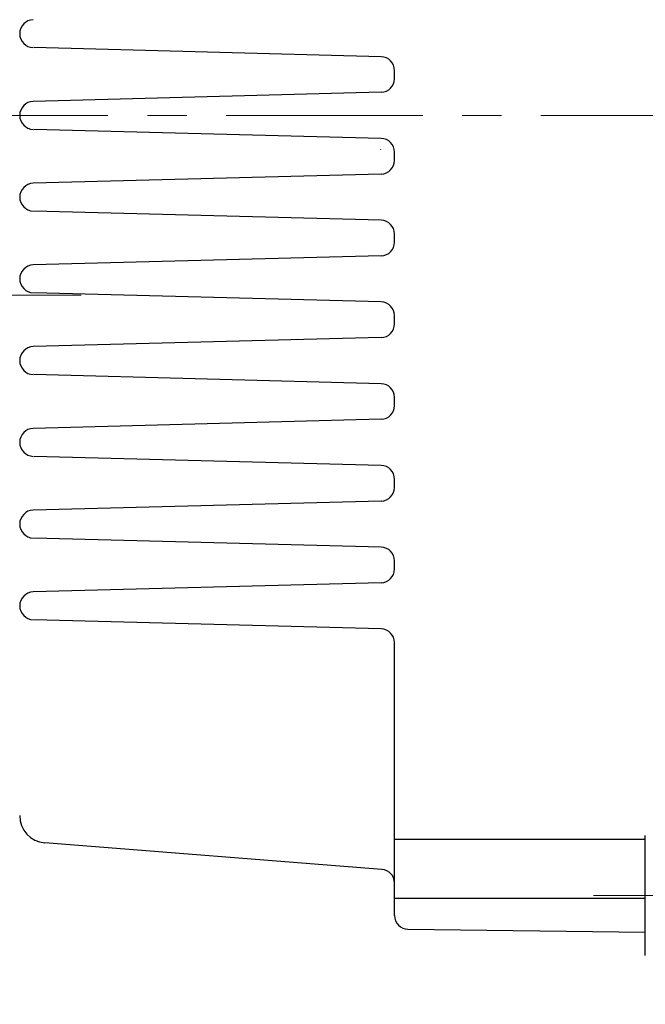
# Model space of a CAD drawing. Header units: millimetres. Extents: x 0 to 1076, y 0 to 742.
# Tile 103 of 125: x 325 to 371, y 422 to 495. Entities that reach past the tile are written whole.
import ezdxf

# ---------------------------------------------------------------- set-up
doc = ezdxf.new("R2010")
doc.units = ezdxf.units.MM
doc.header["$LTSCALE"] = 0.454724
doc.linetypes.add('CENTER', pattern=[50.8, 31.75, -6.35, 6.35, -6.35])
doc.layers.add('NoLayerName_001', color=7, linetype='Continuous')
doc.styles.get("Standard").update_dxf_attribs({"font": 'txt', "bigfont": 'extfont2'})
doc.dimstyles.get("Standard").update_dxf_attribs({"dimtxt": 2.5, "dimasz": 2.5, "dimexe": 1, "dimexo": 1, "dimtad": 1, "dimdec": 3, "dimzin": 0, "dimdsep": 46, "dimtxsty": 'Standard', "dimcen": 2.5, "dimadec": 3, "dimazin": 0, "dimtfac": 0.75, "dimtdec": 3, "dimtmove": 0, "dimatfit": 3, "dimfxl": 1, "dimarcsym": 0})

# ---------------------------------------------------------------- blocks, each defined once
blk = doc.blocks.new('_OPEN30')
at = {"color": 0, "linetype": 'ByBlock', "lineweight": -2}
for p, q in [((-1, 0.267949), (0, 0)), ((0, 0), (-1, -0.267949)), ((0, 0), (-1, 0))]:
    blk.add_line(p, q, dxfattribs=at)
blk = doc.blocks.new('*D139')
at = {"layer": 'Defpoints', "color": 0}
for p in [(292.5, 425), (487.5, 422.9), (292.5, 325)]:
    blk.add_point(p, dxfattribs=at)
at = {"layer": 'NoLayerName_001', "color": 0, "linetype": 'Continuous', "lineweight": 13}
for p, q in [((292.5, 422.5), (292.5, 322.5)), ((487.5, 420.4), (487.5, 322.5)), ((483.75, 325), (296.25, 325))]:
    blk.add_line(p, q, dxfattribs=at)
at = {"layer": 'NoLayerName_001', "color": 0, "lineweight": 13, "xscale": 3.75, "yscale": 3.75, "zscale": 3.75, "rotation": 180}
blk.add_blockref('_OPEN30', (292.5, 325), dxfattribs=at)
at = {"layer": 'NoLayerName_001', "color": 0, "lineweight": 13, "xscale": 3.75, "yscale": 3.75, "zscale": 3.75}
blk.add_blockref('_OPEN30', (487.5, 325), dxfattribs=at)
at = {"layer": 'NoLayerName_001', "color": 0, "lineweight": 13, "insert": (390, 331.967), "char_height": 8.75, "attachment_point": 5}
blk.add_mtext('\\W0.8000;195', dxfattribs=at)

msp = doc.modelspace()

# ---------------------------------------------------------------- linework, layer by layer
at = {"layer": 'NoLayerName_001', "color": 7, "linetype": 'Continuous', "lineweight": 25}
for p, q in [((352.0262, 491.8054), (326.5265, 492.4731)), ((353, 490.1943), (353, 490.8057)), ((352.0262, 489.1946), (326.4997, 488.5262)), ((352.0262, 485.8054), (326.5265, 486.4731)), ((352, 485), (352, 485.0318)), ((353, 484.1943), (353, 484.8057)), ((352.0262, 483.1946), (326.4997, 482.5262)), ((352.0262, 479.8054), (326.5265, 480.4731)), ((353, 478.1943), (353, 478.8057)), ((352.0262, 477.1946), (326.4997, 476.5262)), ((352.0262, 473.8054), (326.5265, 474.4731)), ((353, 472.1943), (353, 472.8057)), ((352.0262, 471.1946), (326.4997, 470.5262)), ((352.0262, 467.8054), (326.5265, 468.4731)), ((353, 466.1943), (353, 466.8057)), ((352.0262, 465.1946), (326.4997, 464.5262)), ((352.0262, 461.8054), (326.5265, 462.4731)), ((353, 460.1943), (353, 460.8057)), ((352.0262, 459.1946), (326.4997, 458.5262)), ((352.0262, 455.8054), (326.5265, 456.4731)), ((353, 454.1943), (353, 454.8057)), ((352.0262, 453.1946), (326.4997, 452.5262)), ((352.0262, 449.8054), (326.5265, 450.4731)), ((353, 428.7637), (353, 448.8057)), ((371.4, 425.8321), (371.4, 434.6321)), ((352.0787, 432.1562), (327.3425, 434.1098)), ((353, 434.3698), (371.4, 434.3698)), ((353, 430.0337), (371.4, 430.0337)), ((353.988, 427.7638), (371.4, 427.5548))]:
    msp.add_line(p, q, dxfattribs=at)
at = {"layer": 'NoLayerName_001', "color": 4, "linetype": 'CENTER', "lineweight": 13}
for p, q in [((271.3409, 487.5), (555.4999, 487.5)), ((319.4745, 474.3002), (330.0013, 474.3002)), ((367.5935, 430.2321), (380.9202, 430.2321))]:
    msp.add_line(p, q, dxfattribs=at)
at = {"layer": 'NoLayerName_001', "color": 7, "linetype": 'Continuous', "lineweight": 25}
for centre, radius, start, end in [((326.5265, 493.5), 1.0265, 91.5, 268.5), ((352, 490.8057), 1, 0, 88.5), ((352, 490.1943), 1, 271.5, 0), ((326.5265, 487.5), 1.0265, 91.5, 268.5), ((352, 484.8057), 1, 0, 88.5), ((352, 484.1943), 1, 271.5, 0), ((326.5265, 481.5), 1.0265, 91.5, 268.5), ((352, 478.8057), 1, 0, 88.5), ((352, 478.1943), 1, 271.5, 0), ((326.5265, 475.5), 1.0265, 91.5, 268.5), ((352, 472.8057), 1, 0, 88.5), ((352, 472.1943), 1, 271.5, 0), ((326.5265, 469.5), 1.0265, 91.5, 268.5), ((352, 466.8057), 1, 0, 88.5), ((352, 466.1943), 1, 271.5, 0), ((326.5265, 463.5), 1.0265, 91.5, 268.5), ((352, 460.8057), 1, 0, 88.5), ((352, 460.1943), 1, 271.5, 0), ((326.5265, 457.5), 1.0265, 91.5, 268.5), ((352, 454.8057), 1, 0, 88.5), ((352, 454.1943), 1, 271.5, 0), ((326.5265, 451.5), 1.0265, 91.5, 268.5), ((352, 448.8057), 1, 0, 88.5), ((327.5, 436.1036), 2, 180, 265.484286), ((352, 431.1593), 1, 0, 85.484286), ((354, 428.7637), 1, 180, 269.312484)]:
    msp.add_arc(centre, radius, start, end, dxfattribs=at)

# ---------------------------------------------------------------- dimensions: what is measured, and where the dimension line sits
at = {"layer": 'NoLayerName_001', "color": 3, "linetype": 'Continuous', "lineweight": 13}
dim = msp.add_linear_dim(base=(292.5, 325), p1=(487.5, 422.9), p2=(292.5, 425), angle=180, text='\\W0.8000;<>', dimstyle='Standard', override={"dimtxt": 8.75, "dimasz": 3.75, "dimexe": 2.5, "dimexo": 2.5, "dimgap": 2.5, "dimzin": 8, "dimblk": 'OPEN30', "dimclrd": 0, "dimclre": 0, "dimclrt": 0, "dimtp": 0, "dimtm": 0, "dimlwd": 13, "dimlwe": 13}, dxfattribs=at)
dim.commit()
dim.dimension.update_dxf_attribs({"geometry": '*D139', "text_midpoint": (390, 325), "dimtype": 160})

doc.saveas('drawing.dxf')
